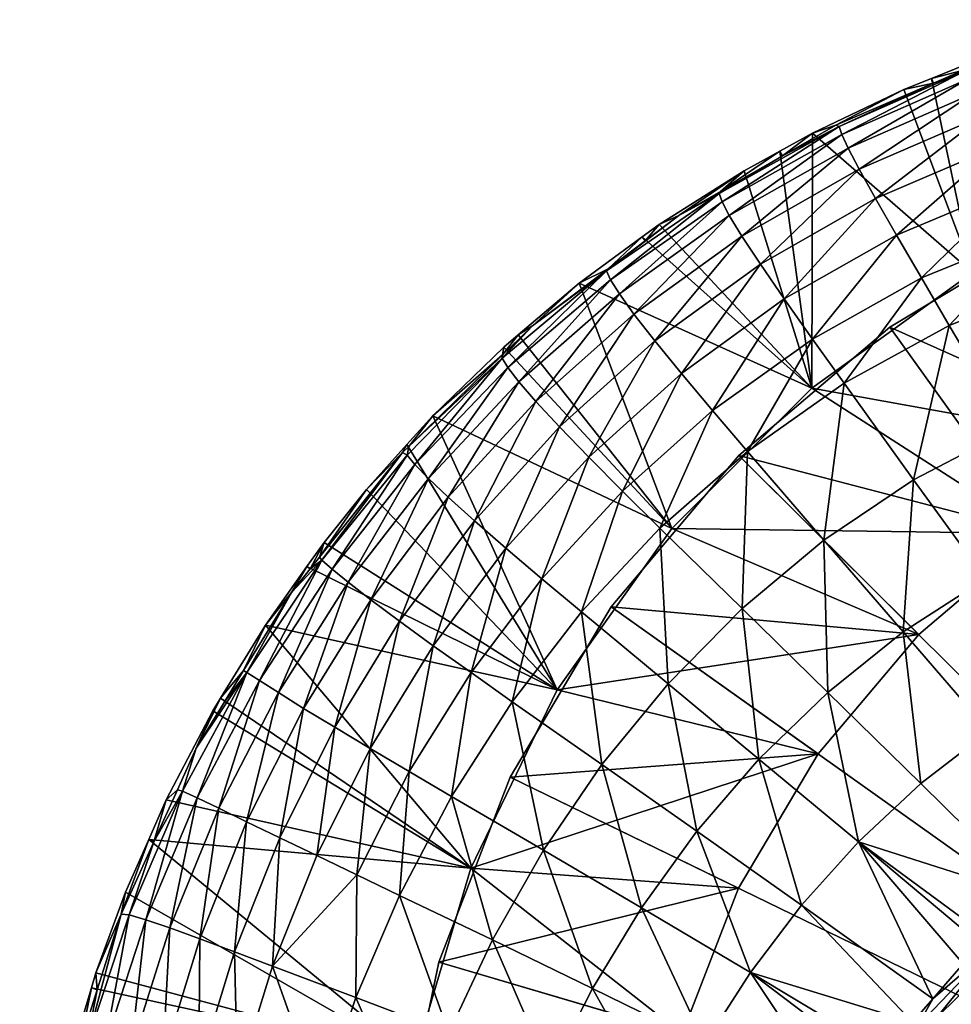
# Model space of a CAD drawing. Extents: x -0.193 to 0.201, y -0.206 to 0.062.
# Tile 253 of 256: x 0.133 to 0.153, y 0.039 to 0.06. Entities that reach past the tile are written whole.
import ezdxf

# ---------------------------------------------------------------- set-up
doc = ezdxf.new("R2010")
doc.units = 0
doc.layers.add('mesh', color=7, linetype='CONTINUOUS')

msp = doc.modelspace()

# ---------------------------------------------------------------- meshes
at = {"layer": 'mesh'}
mesh = msp.add_polyface(dxfattribs=at)
corners = [(0.152095, 0.058856, 0.007951), (0.152138, 0.058756, 0.01195), (0.151509, 0.058621, 0.007951), (0.152777, 0.059031, 0.01195), (0.153524, 0.059431, 0.007951), (0.153563, 0.059369, 0.011951), (0.148928, 0.057209, 0.01195), (0.14887, 0.057309, 0.007951), (0.149561, 0.05769, 0.007951), (0.14761, 0.056451, 0.01195), (0.152785, 0.059002, 0.013653), (0.150131, 0.05783, 0.013646), (0.155792, 0.060016, 0.013657), (0.147577, 0.056409, 0.013643), (0.152857, 0.058838, 0.015292), (0.150321, 0.057374, 0.016814), (0.150186, 0.057665, 0.01528), (0.152994, 0.05854, 0.016833), (0.155847, 0.059832, 0.0153), (0.155952, 0.059508, 0.016844), (0.147639, 0.056234, 0.01527), (0.150901, 0.056303, 0.019447), (0.153212, 0.058076, 0.018236), (0.153522, 0.057422, 0.019474), (0.150554, 0.056927, 0.018212), (0.156353, 0.05831, 0.01949), (0.153915, 0.056596, 0.020559), (0.152968, 0.054727, 0.007951), (0.150059, 0.05786, 0.01195), (0.155545, 0.060103, 0.007951), (0.155571, 0.060022, 0.01195)]
mesh.append_faces([[corners[k] for k in face] for face in [(0, 1, 2, 2), (0, 3, 1, 1), (4, 3, 0, 0), (4, 5, 3, 3), (6, 7, 8, 8), (9, 7, 6, 6), (1, 10, 11, 11), (3, 10, 1, 1), (5, 10, 3, 3), (5, 12, 10, 10), (13, 6, 11, 11), (14, 15, 16, 16), (14, 17, 15, 15), (18, 17, 14, 14), (18, 19, 17, 17), (11, 16, 20, 20), (10, 16, 11, 11), (10, 14, 16, 16), (12, 14, 10, 10), (12, 18, 14, 14), (21, 22, 23, 23), (21, 24, 22, 22), (25, 26, 23, 23), (17, 24, 15, 15), (17, 22, 24, 24), (19, 22, 17, 17), (0, 27, 4, 4), (27, 2, 8, 8), (0, 2, 27, 27), (2, 28, 8, 8), (2, 1, 28, 28), (29, 5, 4, 4), (29, 30, 5, 5), (6, 8, 28, 28), (1, 11, 28, 28), (11, 6, 28, 28)]])
mesh = msp.add_polyface(dxfattribs=at)
corners = [(0.14761, 0.056451, 0.01195), (0.148109, 0.05689, 0.007951), (0.14887, 0.057309, 0.007951), (0.146722, 0.05594, 0.01195), (0.146303, 0.055748, 0.007951), (0.146004, 0.0554, 0.01195), (0.145943, 0.055484, 0.007951), (0.14522, 0.05481, 0.01195), (0.144599, 0.054499, 0.007951), (0.145184, 0.054764, 0.01364), (0.147577, 0.056409, 0.013643), (0.148928, 0.057209, 0.01195), (0.147639, 0.056234, 0.01527), (0.145456, 0.054275, 0.016782), (0.145269, 0.054576, 0.015262), (0.147793, 0.055939, 0.016798), (0.150186, 0.057665, 0.01528), (0.150131, 0.05783, 0.013646), (0.146213, 0.053275, 0.019394), (0.14806, 0.055502, 0.01819), (0.148455, 0.054904, 0.019421), (0.145767, 0.053845, 0.018168), (0.144183, 0.051446, 0.019364), (0.14744, 0.051794, 0.021416), (0.146778, 0.052584, 0.02047), (0.148962, 0.054167, 0.020501), (0.145522, 0.050083, 0.021378), (0.144804, 0.050806, 0.020435), (0.150321, 0.057374, 0.016814), (0.149562, 0.053315, 0.02145), (0.14818, 0.050926, 0.022254), (0.149546, 0.052272, 0.007951), (0.146575, 0.049287, 0.007951), (0.149546, 0.052272, 0.007376), (0.146575, 0.049287, 0.007376)]
mesh.append_faces([[corners[k] for k in face] for face in [(0, 1, 2, 2), (3, 1, 0, 0), (3, 4, 1, 1), (5, 4, 3, 3), (5, 6, 4, 4), (7, 6, 5, 5), (7, 8, 6, 6), (3, 9, 5, 5), (3, 10, 9, 9), (0, 10, 3, 3), (0, 11, 10, 10), (7, 5, 9, 9), (12, 13, 14, 14), (12, 15, 13, 13), (16, 15, 12, 12), (10, 14, 9, 9), (10, 12, 14, 14), (17, 12, 10, 10), (18, 19, 20, 20), (18, 21, 19, 19), (22, 21, 18, 18), (23, 24, 25, 25), (26, 24, 23, 23), (26, 27, 24, 24), (18, 24, 27, 27), (20, 24, 18, 18), (20, 25, 24, 24), (15, 21, 13, 13), (15, 19, 21, 21), (28, 19, 15, 15), (29, 30, 23, 23), (1, 4, 31, 31), (31, 8, 32, 32), (31, 6, 8, 8), (4, 6, 31, 31), (33, 31, 34, 34)]])
mesh = msp.add_polyface(dxfattribs=at)
corners = [(0.150234, 0.052373, 0.022289), (0.149806, 0.04904, 0.023688), (0.14818, 0.050926, 0.022254), (0.152473, 0.053602, 0.022319), (0.151713, 0.050323, 0.023721), (0.15378, 0.0514, 0.02375), (0.154888, 0.054559, 0.022348), (0.150186, 0.057665, 0.01528), (0.150321, 0.057374, 0.016814), (0.147793, 0.055939, 0.016798), (0.148455, 0.054904, 0.019421), (0.150554, 0.056927, 0.018212), (0.150901, 0.056303, 0.019447), (0.14806, 0.055502, 0.01819), (0.151879, 0.054612, 0.02148), (0.153915, 0.056596, 0.020559), (0.154376, 0.055631, 0.02151), (0.151349, 0.055522, 0.02053), (0.149562, 0.053315, 0.02145), (0.148962, 0.054167, 0.020501), (0.14744, 0.051794, 0.021416), (0.153522, 0.057422, 0.019474), (0.149546, 0.052272, 0.007951), (0.14887, 0.057309, 0.007951), (0.148109, 0.05689, 0.007951), (0.149561, 0.05769, 0.007951), (0.152968, 0.054727, 0.007951), (0.149546, 0.052272, 0.007376), (0.157202, 0.05089, 0.007376), (0.152968, 0.054727, 0.007376), (0.146575, 0.049287, 0.007376), (0.154353, 0.049184, 0.007376), (0.156748, 0.056585, 0.007951), (0.15482, 0.055734, 0.001341), (0.151207, 0.05357, 0.0007), (0.15482, 0.055734, 0.0007), (0.151207, 0.05357, 0.001341), (0.147999, 0.050841, 0.0007), (0.147999, 0.050841, 0.001341)]
mesh.append_faces([[corners[k] for k in face] for face in [(0, 1, 2, 2), (3, 4, 0, 0), (3, 5, 4, 4), (6, 5, 3, 3), (7, 8, 9, 9), (10, 11, 12, 12), (10, 13, 11, 11), (14, 15, 16, 16), (14, 17, 15, 15), (18, 17, 14, 14), (18, 19, 17, 17), (20, 19, 18, 18), (12, 19, 10, 10), (12, 17, 19, 19), (21, 17, 12, 12), (21, 15, 17, 17), (8, 11, 13, 13), (18, 0, 2, 2), (14, 0, 18, 18), (14, 3, 0, 0), (16, 3, 14, 14), (16, 6, 3, 3), (22, 23, 24, 24), (22, 25, 23, 23), (26, 25, 22, 22), (27, 28, 29, 29), (30, 31, 27, 27), (27, 26, 22, 22), (29, 26, 27, 27), (29, 32, 26, 26), (33, 34, 35, 35), (36, 34, 33, 33), (36, 37, 34, 34), (38, 37, 36, 36), (36, 31, 38, 38), (33, 28, 36, 36)]])
mesh = msp.add_polyface(dxfattribs=at)
corners = [(0.160999, 0.043918, 0.027683), (0.160683, 0.044079, 0.027633), (0.160993, 0.044062, 0.027634), (0.159788, 0.043795, 0.027683), (0.159921, 0.043953, 0.027633), (0.160028, 0.047542, 0.026242), (0.161181, 0.044052, 0.027634), (0.158564, 0.043668, 0.027633), (0.15838, 0.047253, 0.026235), (0.158836, 0.043772, 0.027633), (0.156566, 0.046718, 0.026226), (0.158394, 0.043602, 0.027633), (0.159766, 0.043927, 0.027633), (0.157411, 0.043225, 0.027633), (0.154885, 0.045944, 0.026217), (0.156959, 0.043051, 0.027633), (0.156794, 0.042988, 0.027633), (0.154888, 0.054559, 0.022348), (0.156008, 0.052219, 0.023775), (0.15378, 0.0514, 0.02375), (0.157388, 0.055271, 0.022366), (0.158236, 0.052792, 0.023791), (0.159924, 0.055747, 0.022378), (0.16045, 0.053143, 0.023805), (0.159105, 0.050254, 0.025019), (0.160992, 0.050479, 0.025032), (0.157157, 0.04982, 0.025007), (0.155127, 0.04914, 0.024989), (0.153243, 0.048214, 0.024968), (0.152968, 0.054727, 0.007376), (0.157202, 0.05089, 0.007376), (0.160292, 0.052104, 0.007376), (0.149546, 0.052272, 0.007376), (0.154353, 0.049184, 0.007376), (0.166071, 0.032851, 0.0007), (0.15482, 0.055734, 0.0007), (0.151207, 0.05357, 0.0007), (0.15482, 0.055734, 0.001341), (0.15874, 0.057274, 0.001341), (0.16354, 0.052792, 0.007376), (0.161566, 0.047638, 0.026249), (0.162282, 0.043992, 0.027637)]
mesh.append_faces([[corners[k] for k in face] for face in [(0, 1, 2, 2), (3, 4, 1, 1), (5, 6, 2, 2), (7, 8, 9, 9), (7, 10, 8, 8), (11, 10, 7, 7), (8, 12, 9, 9), (8, 4, 12, 12), (5, 4, 8, 8), (5, 1, 4, 4), (2, 1, 5, 5), (13, 10, 11, 11), (13, 14, 10, 10), (15, 16, 14, 14), (17, 18, 19, 19), (20, 21, 18, 18), (22, 23, 21, 21), (5, 24, 25, 25), (8, 24, 5, 5), (8, 26, 24, 24), (10, 26, 8, 8), (10, 27, 26, 26), (14, 27, 10, 10), (14, 28, 27, 27), (18, 27, 19, 19), (18, 26, 27, 27), (21, 26, 18, 18), (21, 24, 26, 26), (23, 24, 21, 21), (23, 25, 24, 24), (29, 30, 31, 31), (32, 33, 30, 30), (34, 35, 36, 36), (37, 31, 30, 30), (38, 39, 31, 31), (40, 41, 5, 5)]])
mesh = msp.add_polyface(dxfattribs=at)
corners = [(0.143606, 0.053595, 0.01195), (0.144599, 0.054499, 0.007951), (0.14522, 0.05481, 0.01195), (0.143304, 0.053406, 0.007951), (0.143355, 0.053349, 0.01195), (0.142972, 0.052976, 0.01195), (0.142996, 0.053145, 0.007951), (0.141489, 0.051685, 0.007951), (0.142966, 0.052905, 0.013638), (0.145184, 0.054764, 0.01364), (0.143086, 0.052707, 0.015253), (0.141396, 0.050352, 0.016746), (0.141109, 0.05065, 0.015243), (0.143319, 0.052404, 0.016765), (0.145269, 0.054576, 0.015262), (0.145456, 0.054275, 0.016782), (0.140944, 0.050848, 0.013635), (0.144183, 0.051446, 0.019364), (0.143682, 0.051985, 0.018143), (0.145767, 0.053845, 0.018168), (0.142373, 0.049451, 0.019329), (0.141816, 0.049952, 0.018115), (0.146213, 0.053275, 0.019394), (0.144804, 0.050806, 0.020435), (0.146575, 0.049287, 0.007951), (0.140978, 0.05103, 0.01195), (0.140935, 0.05107, 0.007951), (0.140847, 0.050902, 0.01195)]
mesh.append_faces([[corners[k] for k in face] for face in [(0, 1, 2, 2), (0, 3, 1, 1), (4, 3, 0, 0), (5, 3, 4, 4), (5, 6, 3, 3), (7, 6, 5, 5), (0, 8, 4, 4), (0, 9, 8, 8), (2, 9, 0, 0), (8, 5, 4, 4), (10, 11, 12, 12), (10, 13, 11, 11), (14, 13, 10, 10), (14, 15, 13, 13), (8, 12, 16, 16), (8, 10, 12, 12), (9, 10, 8, 8), (9, 14, 10, 10), (17, 18, 19, 19), (20, 18, 17, 17), (20, 21, 18, 18), (22, 23, 17, 17), (13, 21, 11, 11), (13, 18, 21, 21), (15, 18, 13, 13), (15, 19, 18, 18), (7, 24, 6, 6), (24, 3, 6, 6), (24, 1, 3, 3), (7, 25, 26, 26), (7, 5, 25, 25), (26, 25, 27, 27), (8, 25, 5, 5), (16, 25, 8, 8), (25, 16, 27, 27)]])
mesh = msp.add_polyface(dxfattribs=at)
corners = [(0.154885, 0.045944, 0.026217), (0.156315, 0.042692, 0.027633), (0.153314, 0.044982, 0.026206), (0.155273, 0.042048, 0.027632), (0.154673, 0.041677, 0.027631), (0.152124, 0.039292, 0.027626), (0.149331, 0.041282, 0.026166), (0.150538, 0.042626, 0.026181), (0.14818, 0.050926, 0.022254), (0.149806, 0.04904, 0.023688), (0.148065, 0.047583, 0.02365), (0.150234, 0.052373, 0.022289), (0.151713, 0.050323, 0.023721), (0.153243, 0.048214, 0.024968), (0.151494, 0.047091, 0.024943), (0.151866, 0.043865, 0.026194), (0.149888, 0.045804, 0.024915), (0.148425, 0.044386, 0.024882), (0.147104, 0.042854, 0.024844), (0.148243, 0.039847, 0.026149), (0.146493, 0.045986, 0.023606), (0.15378, 0.0514, 0.02375), (0.155127, 0.04914, 0.024989), (0.146575, 0.049287, 0.007376), (0.151825, 0.047032, 0.007376), (0.154353, 0.049184, 0.007376), (0.144136, 0.045854, 0.007376), (0.149685, 0.044494, 0.007376), (0.166071, 0.032851, 0.0007), (0.151207, 0.05357, 0.0007), (0.147999, 0.050841, 0.0007), (0.145284, 0.047621, 0.0007), (0.143137, 0.043998, 0.0007), (0.147999, 0.050841, 0.001341), (0.145284, 0.047621, 0.001341), (0.151207, 0.05357, 0.001341), (0.157202, 0.05089, 0.007376), (0.154378, 0.041224, 0.027682), (0.154359, 0.041407, 0.027631), (0.153362, 0.040547, 0.027629)]
mesh.append_faces([[corners[k] for k in face] for face in [(0, 1, 2, 2), (3, 4, 2, 2), (5, 6, 7, 7), (8, 9, 10, 10), (11, 12, 9, 9), (2, 13, 0, 0), (2, 14, 13, 13), (15, 14, 2, 2), (15, 16, 14, 14), (7, 16, 15, 15), (7, 17, 16, 16), (6, 17, 7, 7), (6, 18, 17, 17), (19, 18, 6, 6), (10, 17, 20, 20), (10, 16, 17, 17), (9, 16, 10, 10), (9, 14, 16, 16), (12, 14, 9, 9), (12, 13, 14, 14), (21, 13, 12, 12), (21, 22, 13, 13), (23, 24, 25, 25), (26, 27, 24, 24), (28, 29, 30, 30), (28, 31, 32, 32), (33, 31, 30, 30), (34, 24, 27, 27), (33, 24, 34, 34), (33, 25, 24, 24), (35, 36, 25, 25), (37, 38, 4, 4), (7, 38, 39, 39), (15, 38, 7, 7), (2, 38, 15, 15), (2, 4, 38, 38)]])
mesh = msp.add_polyface(dxfattribs=at)
corners = [(0.143177, 0.045605, 0.022116), (0.145086, 0.044269, 0.023556), (0.143842, 0.042449, 0.023502), (0.144652, 0.047512, 0.022168), (0.146493, 0.045986, 0.023606), (0.146319, 0.049293, 0.022214), (0.148065, 0.047583, 0.02365), (0.14818, 0.050926, 0.022254), (0.148243, 0.039847, 0.026149), (0.145924, 0.041225, 0.024804), (0.147104, 0.042854, 0.024844), (0.148425, 0.044386, 0.024882), (0.14381, 0.048217, 0.021334), (0.144804, 0.050806, 0.020435), (0.145522, 0.050083, 0.021378), (0.143044, 0.048868, 0.020395), (0.142301, 0.046223, 0.021285), (0.144183, 0.051446, 0.019364), (0.142373, 0.049451, 0.019329), (0.14744, 0.051794, 0.021416), (0.141489, 0.051685, 0.007951), (0.144136, 0.045854, 0.007951), (0.146575, 0.049287, 0.007951), (0.144136, 0.045854, 0.007376), (0.151825, 0.047032, 0.007376), (0.146575, 0.049287, 0.007376), (0.142295, 0.042066, 0.007376), (0.149685, 0.044494, 0.007376), (0.147992, 0.041638, 0.007376), (0.149546, 0.052272, 0.007951), (0.145284, 0.047621, 0.001341), (0.145284, 0.047621, 0.0007), (0.147999, 0.050841, 0.001341), (0.143137, 0.043998, 0.0007), (0.143137, 0.043998, 0.001341), (0.141615, 0.040071, 0.001341)]
mesh.append_faces([[corners[k] for k in face] for face in [(0, 1, 2, 2), (3, 1, 0, 0), (3, 4, 1, 1), (5, 4, 3, 3), (5, 6, 4, 4), (7, 6, 5, 5), (8, 9, 10, 10), (1, 9, 2, 2), (1, 10, 9, 9), (4, 10, 1, 1), (4, 11, 10, 10), (12, 13, 14, 14), (12, 15, 13, 13), (16, 15, 12, 12), (17, 15, 18, 18), (17, 13, 15, 15), (12, 0, 16, 16), (12, 3, 0, 0), (14, 3, 12, 12), (14, 5, 3, 3), (19, 5, 14, 14), (19, 7, 5, 5), (20, 21, 22, 22), (23, 24, 25, 25), (26, 27, 23, 23), (28, 27, 26, 26), (23, 21, 26, 26), (23, 22, 21, 21), (25, 22, 23, 23), (25, 29, 22, 22), (30, 31, 32, 32), (30, 33, 31, 31), (34, 33, 30, 30), (34, 28, 35, 35), (34, 27, 28, 28), (30, 27, 34, 34)]])
mesh = msp.add_polyface(dxfattribs=at)
corners = [(0.137928, 0.047234, 0.007951), (0.138482, 0.04793, 0.01195), (0.137465, 0.046266, 0.01195), (0.138813, 0.04848, 0.007951), (0.13888, 0.04843, 0.01195), (0.139175, 0.048989, 0.007951), (0.139077, 0.048678, 0.01195), (0.14008, 0.050119, 0.007951), (0.140847, 0.050902, 0.01195), (0.140935, 0.05107, 0.007951), (0.139131, 0.048614, 0.013632), (0.140944, 0.050848, 0.013635), (0.137536, 0.046225, 0.013629), (0.139346, 0.048425, 0.015232), (0.138205, 0.0458, 0.016701), (0.137801, 0.046056, 0.01522), (0.139691, 0.048143, 0.016725), (0.141109, 0.05065, 0.015243), (0.141396, 0.050352, 0.016746), (0.14078, 0.047315, 0.01929), (0.141816, 0.049952, 0.018115), (0.142373, 0.049451, 0.019329), (0.14017, 0.047771, 0.018084), (0.139402, 0.045061, 0.019247), (0.142301, 0.046223, 0.021285), (0.141497, 0.046795, 0.02035), (0.143044, 0.048868, 0.020395), (0.138742, 0.045464, 0.018049), (0.144136, 0.045854, 0.007951), (0.141489, 0.051685, 0.007951)]
mesh.append_faces([[corners[k] for k in face] for face in [(0, 1, 2, 2), (3, 1, 0, 0), (3, 4, 1, 1), (5, 4, 3, 3), (5, 6, 4, 4), (7, 6, 5, 5), (7, 8, 6, 6), (9, 8, 7, 7), (8, 10, 6, 6), (8, 11, 10, 10), (1, 12, 2, 2), (1, 10, 12, 12), (4, 10, 1, 1), (4, 6, 10, 10), (13, 14, 15, 15), (13, 16, 14, 14), (17, 16, 13, 13), (17, 18, 16, 16), (10, 15, 12, 12), (10, 13, 15, 15), (11, 13, 10, 10), (11, 17, 13, 13), (19, 20, 21, 21), (19, 22, 20, 20), (23, 22, 19, 19), (24, 25, 26, 26), (21, 25, 19, 19), (21, 26, 25, 25), (16, 22, 27, 27), (18, 22, 16, 16), (18, 20, 22, 22), (7, 5, 28, 28), (9, 28, 29, 29), (9, 7, 28, 28), (28, 3, 0, 0), (5, 3, 28, 28)]])
mesh = msp.add_polyface(dxfattribs=at)
corners = [(0.170902, 0.037978, 0.0277), (0.148081, 0.031259, 0.0277), (0.148109, 0.031416, 0.0277), (0.147872, 0.030085, 0.0277), (0.150439, 0.036546, 0.0277), (0.149368, 0.03458, 0.0277), (0.150526, 0.036661, 0.0277), (0.148976, 0.033861, 0.0277), (0.148453, 0.032387, 0.0277), (0.156479, 0.042389, 0.0277), (0.157552, 0.042908, 0.0277), (0.147728, 0.029275, 0.0277), (0.14775, 0.027716, 0.0277), (0.147733, 0.028908, 0.0277), (0.162186, 0.043631, 0.0277), (0.163358, 0.043413, 0.0277), (0.170221, 0.038956, 0.0277), (0.15407, 0.040729, 0.0277), (0.153613, 0.040277, 0.0277), (0.154515, 0.041049, 0.0277), (0.152202, 0.038882, 0.0277), (0.151962, 0.038564, 0.0277), (0.148115, 0.025945, 0.0277), (0.147968, 0.026552, 0.0277), (0.156162, 0.042235, 0.0277), (0.155482, 0.041746, 0.0277), (0.153461, 0.040442, 0.027682), (0.151793, 0.038705, 0.027681), (0.153191, 0.040399, 0.027628), (0.153362, 0.040547, 0.027629), (0.152768, 0.040034, 0.027628), (0.152124, 0.039292, 0.027626), (0.154378, 0.041224, 0.027682), (0.150538, 0.042626, 0.026181), (0.147999, 0.050841, 0.0007), (0.145284, 0.047621, 0.0007), (0.166071, 0.032851, 0.0007), (0.141615, 0.040071, 0.0007), (0.14076, 0.035947, 0.0007), (0.154359, 0.041407, 0.027631)]
mesh.append_faces([[corners[k] for k in face] for face in [(0, 1, 2, 2), (0, 3, 1, 1), (4, 0, 5, 5), (4, 6, 0, 0), (0, 7, 5, 5), (0, 8, 7, 7), (2, 8, 0, 0), (9, 10, 0, 0), (0, 11, 3, 3), (12, 13, 0, 0), (14, 15, 16, 16), (17, 0, 18, 18), (17, 19, 0, 0), (0, 20, 18, 18), (0, 21, 20, 20), (6, 21, 0, 0), (22, 23, 0, 0), (0, 24, 9, 9), (0, 25, 24, 24), (19, 25, 0, 0), (26, 20, 27, 27), (28, 29, 26, 26), (26, 30, 28, 28), (26, 31, 30, 30), (27, 31, 26, 26), (26, 18, 20, 20), (26, 17, 18, 18), (32, 17, 26, 26), (32, 19, 17, 17), (33, 28, 30, 30), (33, 29, 28, 28), (31, 33, 30, 30), (34, 35, 36, 36), (37, 38, 36, 36), (26, 39, 32, 32), (26, 29, 39, 39)]])
mesh = msp.add_polyface(dxfattribs=at)
corners = [(0.137928, 0.047234, 0.007951), (0.137465, 0.046266, 0.01195), (0.136974, 0.045678, 0.007951), (0.141889, 0.043591, 0.02206), (0.142757, 0.040543, 0.023445), (0.140783, 0.041489, 0.022), (0.143842, 0.042449, 0.023502), (0.143177, 0.045605, 0.022116), (0.137536, 0.046225, 0.013629), (0.137071, 0.045621, 0.01195), (0.137801, 0.046056, 0.01522), (0.138205, 0.0458, 0.016701), (0.136939, 0.043343, 0.016675), (0.139402, 0.045061, 0.019247), (0.138742, 0.045464, 0.018049), (0.14017, 0.047771, 0.018084), (0.138234, 0.042711, 0.019201), (0.13753, 0.043054, 0.018012), (0.137273, 0.040286, 0.019153), (0.136532, 0.040562, 0.017973), (0.140989, 0.044118, 0.021231), (0.141497, 0.046795, 0.02035), (0.142301, 0.046223, 0.021285), (0.140156, 0.04461, 0.020301), (0.139871, 0.041925, 0.021174), (0.139019, 0.042333, 0.020248), (0.138078, 0.039985, 0.020194), (0.14078, 0.047315, 0.01929), (0.139691, 0.048143, 0.016725), (0.142295, 0.042066, 0.007951), (0.135818, 0.043516, 0.007951), (0.135447, 0.042674, 0.007951), (0.136809, 0.045409, 0.007951), (0.144136, 0.045854, 0.007951), (0.142295, 0.042066, 0.007376), (0.143137, 0.043998, 0.001341), (0.141615, 0.040071, 0.0007), (0.143137, 0.043998, 0.0007), (0.141615, 0.040071, 0.001341)]
mesh.append_faces([[corners[k] for k in face] for face in [(0, 1, 2, 2), (3, 4, 5, 5), (3, 6, 4, 4), (7, 6, 3, 3), (8, 9, 1, 1), (10, 11, 12, 12), (13, 14, 15, 15), (16, 14, 13, 13), (16, 17, 14, 14), (18, 17, 16, 16), (18, 19, 17, 17), (20, 21, 22, 22), (20, 23, 21, 21), (24, 23, 20, 20), (24, 25, 23, 23), (26, 25, 24, 24), (13, 25, 16, 16), (13, 23, 25, 25), (27, 23, 13, 13), (27, 21, 23, 23), (11, 17, 12, 12), (11, 14, 17, 17), (28, 14, 11, 11), (20, 5, 24, 24), (20, 3, 5, 5), (22, 3, 20, 20), (22, 7, 3, 3), (29, 30, 31, 31), (32, 30, 29, 29), (29, 2, 32, 32), (29, 0, 2, 2), (33, 0, 29, 29), (34, 33, 29, 29), (35, 36, 37, 37), (38, 36, 35, 35)]])
mesh = msp.add_polyface(dxfattribs=at)
corners = [(0.137465, 0.046266, 0.01195), (0.137071, 0.045621, 0.01195), (0.136974, 0.045678, 0.007951), (0.136459, 0.04462, 0.01195), (0.136809, 0.045409, 0.007951), (0.136056, 0.04373, 0.01195), (0.135818, 0.043516, 0.007951), (0.135555, 0.042626, 0.01195), (0.135447, 0.042674, 0.007951), (0.134858, 0.041086, 0.01195), (0.134956, 0.041559, 0.007951), (0.134323, 0.039839, 0.007951), (0.134352, 0.039481, 0.01195), (0.134228, 0.039521, 0.007951), (0.137536, 0.046225, 0.013629), (0.136168, 0.043704, 0.013624), (0.135031, 0.041072, 0.013618), (0.13413, 0.038351, 0.013612), (0.135385, 0.040971, 0.01519), (0.135893, 0.040796, 0.016647), (0.135067, 0.038174, 0.016619), (0.13648, 0.043564, 0.015205), (0.136939, 0.043343, 0.016675), (0.137801, 0.046056, 0.01522), (0.134517, 0.038295, 0.015173), (0.136514, 0.037798, 0.019106), (0.136532, 0.040562, 0.017973), (0.137273, 0.040286, 0.019153), (0.135746, 0.038002, 0.017933), (0.13753, 0.043054, 0.018012), (0.141102, 0.038027, 0.007951)]
mesh.append_faces([[corners[k] for k in face] for face in [(0, 1, 2, 2), (3, 2, 1, 1), (3, 4, 2, 2), (5, 4, 3, 3), (5, 6, 4, 4), (7, 6, 5, 5), (7, 8, 6, 6), (9, 8, 7, 7), (9, 10, 8, 8), (9, 11, 10, 10), (12, 11, 9, 9), (12, 13, 11, 11), (14, 3, 1, 1), (15, 3, 14, 14), (15, 5, 3, 3), (15, 7, 5, 5), (16, 7, 15, 15), (16, 9, 7, 7), (17, 9, 16, 16), (17, 12, 9, 9), (18, 19, 20, 20), (21, 19, 18, 18), (21, 22, 19, 19), (23, 22, 21, 21), (16, 18, 24, 24), (15, 18, 16, 16), (15, 21, 18, 18), (14, 21, 15, 15), (14, 23, 21, 21), (25, 26, 27, 27), (25, 28, 26, 26), (19, 26, 28, 28), (22, 26, 19, 19), (22, 29, 26, 26), (30, 10, 11, 11), (30, 8, 10, 10)]])
mesh = msp.add_polyface(dxfattribs=at)
corners = [(0.151793, 0.038705, 0.027681), (0.151962, 0.038564, 0.0277), (0.150526, 0.036661, 0.0277), (0.152202, 0.038882, 0.0277), (0.15035, 0.036778, 0.027679), (0.151112, 0.038127, 0.027622), (0.150875, 0.037855, 0.027622), (0.151688, 0.038791, 0.027624), (0.152124, 0.039292, 0.027626), (0.149138, 0.034698, 0.027678), (0.148976, 0.033861, 0.0277), (0.1482, 0.032474, 0.027676), (0.149368, 0.03458, 0.0277), (0.150439, 0.036546, 0.0277), (0.148453, 0.032387, 0.0277), (0.148109, 0.031416, 0.0277), (0.148041, 0.032528, 0.027604), (0.147853, 0.031316, 0.027675), (0.148115, 0.032765, 0.027605), (0.148269, 0.033262, 0.027606), (0.148704, 0.034188, 0.027609), (0.14898, 0.034776, 0.027611), (0.1494, 0.035564, 0.027614), (0.149216, 0.035279, 0.027613), (0.149331, 0.041282, 0.026166), (0.148243, 0.039847, 0.026149), (0.146421, 0.036761, 0.026111), (0.145695, 0.035124, 0.026092), (0.166071, 0.032851, 0.0007), (0.143137, 0.043998, 0.0007), (0.141615, 0.040071, 0.0007), (0.150236, 0.036862, 0.027618), (0.147273, 0.038337, 0.02613)]
mesh.append_faces([[corners[k] for k in face] for face in [(0, 1, 2, 2), (0, 3, 1, 1), (4, 0, 2, 2), (4, 5, 0, 0), (6, 5, 4, 4), (0, 7, 8, 8), (5, 7, 0, 0), (9, 10, 11, 11), (9, 12, 10, 10), (4, 12, 9, 9), (4, 13, 12, 12), (2, 13, 4, 4), (11, 14, 15, 15), (10, 14, 11, 11), (16, 11, 17, 17), (18, 11, 16, 16), (18, 19, 11, 11), (20, 11, 19, 19), (20, 9, 11, 11), (21, 9, 20, 20), (9, 22, 4, 4), (9, 23, 22, 22), (21, 23, 9, 9), (7, 24, 8, 8), (7, 25, 24, 24), (5, 25, 7, 7), (26, 22, 23, 23), (5, 6, 25, 25), (21, 26, 23, 23), (20, 27, 21, 21), (28, 29, 30, 30), (4, 31, 6, 6), (4, 22, 31, 31), (26, 31, 22, 22), (25, 31, 32, 32), (25, 6, 31, 31)]])
mesh = msp.add_polyface(dxfattribs=at)
corners = [(0.138539, 0.034789, 0.02182), (0.140048, 0.032242, 0.023223), (0.138159, 0.032442, 0.02177), (0.140468, 0.034409, 0.023272), (0.139106, 0.037082, 0.021878), (0.141064, 0.036518, 0.023327), (0.139855, 0.039317, 0.021939), (0.14183, 0.038563, 0.023386), (0.140783, 0.041489, 0.022), (0.142757, 0.040543, 0.023445), (0.142173, 0.031992, 0.024593), (0.142613, 0.033964, 0.02463), (0.143218, 0.035877, 0.024672), (0.137273, 0.040286, 0.019153), (0.138078, 0.039985, 0.020194), (0.137333, 0.037576, 0.02014), (0.138234, 0.042711, 0.019201), (0.139019, 0.042333, 0.020248), (0.136434, 0.032599, 0.020045), (0.137985, 0.030042, 0.021729), (0.136785, 0.035111, 0.020089), (0.139871, 0.041925, 0.021174), (0.141102, 0.038027, 0.007951), (0.133708, 0.037782, 0.007951), (0.140591, 0.033847, 0.007951), (0.134323, 0.039839, 0.007951), (0.134228, 0.039521, 0.007951), (0.142295, 0.042066, 0.007951), (0.135447, 0.042674, 0.007951), (0.140591, 0.033847, 0.007376), (0.140774, 0.029639, 0.007376), (0.141102, 0.038027, 0.007376), (0.142295, 0.042066, 0.007376), (0.141615, 0.040071, 0.001341), (0.14076, 0.035947, 0.0007), (0.141615, 0.040071, 0.0007), (0.14076, 0.035947, 0.001341), (0.140595, 0.031739, 0.0007), (0.140595, 0.031739, 0.001341), (0.146118, 0.035292, 0.007376)]
mesh.append_faces([[corners[k] for k in face] for face in [(0, 1, 2, 2), (0, 3, 1, 1), (4, 3, 0, 0), (4, 5, 3, 3), (6, 5, 4, 4), (6, 7, 5, 5), (8, 7, 6, 6), (8, 9, 7, 7), (3, 10, 1, 1), (3, 11, 10, 10), (5, 11, 3, 3), (7, 12, 5, 5), (13, 14, 15, 15), (16, 14, 13, 13), (16, 17, 14, 14), (18, 2, 19, 19), (20, 0, 2, 2), (15, 0, 20, 20), (15, 4, 0, 0), (14, 4, 15, 15), (14, 6, 4, 4), (21, 6, 14, 14), (21, 8, 6, 6), (22, 23, 24, 24), (25, 26, 22, 22), (27, 28, 22, 22), (29, 24, 30, 30), (29, 22, 24, 24), (31, 22, 29, 29), (31, 27, 22, 22), (32, 27, 31, 31), (33, 34, 35, 35), (36, 34, 33, 33), (36, 37, 34, 34), (38, 37, 36, 36), (36, 39, 38, 38)]])
mesh = msp.add_polyface(dxfattribs=at)
corners = [(0.14898, 0.034776, 0.027611), (0.145695, 0.035124, 0.026092), (0.146421, 0.036761, 0.026111), (0.145106, 0.033429, 0.026074), (0.148041, 0.032528, 0.027604), (0.144667, 0.031682, 0.026058), (0.148115, 0.032765, 0.027605), (0.148269, 0.033262, 0.027606), (0.148704, 0.034188, 0.027609), (0.147273, 0.038337, 0.02613), (0.145924, 0.041225, 0.024804), (0.148243, 0.039847, 0.026149), (0.144882, 0.039512, 0.024761), (0.143978, 0.037728, 0.024716), (0.143218, 0.035877, 0.024672), (0.142613, 0.033964, 0.02463), (0.142173, 0.031992, 0.024593), (0.144404, 0.029886, 0.026045), (0.141064, 0.036518, 0.023327), (0.14183, 0.038563, 0.023386), (0.142757, 0.040543, 0.023445), (0.143842, 0.042449, 0.023502), (0.146118, 0.035292, 0.007376), (0.140591, 0.033847, 0.007376), (0.145989, 0.031974, 0.007376), (0.141102, 0.038027, 0.007376), (0.146792, 0.038543, 0.007376), (0.142295, 0.042066, 0.007376), (0.147992, 0.041638, 0.007376), (0.166071, 0.032851, 0.0007), (0.14076, 0.035947, 0.0007), (0.140595, 0.031739, 0.0007), (0.140595, 0.031739, 0.001341), (0.14076, 0.035947, 0.001341), (0.141615, 0.040071, 0.001341), (0.147853, 0.031316, 0.027675), (0.147677, 0.031358, 0.027601), (0.150236, 0.036862, 0.027618)]
mesh.append_faces([[corners[k] for k in face] for face in [(0, 1, 2, 2), (3, 4, 5, 5), (3, 6, 4, 4), (1, 6, 3, 3), (1, 7, 6, 6), (8, 7, 1, 1), (9, 10, 11, 11), (9, 12, 10, 10), (2, 12, 9, 9), (2, 13, 12, 12), (1, 13, 2, 2), (1, 14, 13, 13), (3, 14, 1, 1), (3, 15, 14, 14), (5, 15, 3, 3), (5, 16, 15, 15), (17, 16, 5, 5), (18, 14, 15, 15), (19, 13, 14, 14), (20, 13, 19, 19), (20, 12, 13, 13), (21, 12, 20, 20), (21, 10, 12, 12), (22, 23, 24, 24), (22, 25, 23, 23), (26, 25, 22, 22), (26, 27, 25, 25), (28, 27, 26, 26), (29, 30, 31, 31), (32, 22, 24, 24), (33, 26, 22, 22), (34, 26, 33, 33), (34, 28, 26, 26), (4, 35, 36, 36), (9, 37, 2, 2), (5, 4, 36, 36)]])
mesh = msp.add_polyface(dxfattribs=at)
corners = [(0.133984, 0.038311, 0.01195), (0.134228, 0.039521, 0.007951), (0.134352, 0.039481, 0.01195), (0.133708, 0.037782, 0.007951), (0.13413, 0.038351, 0.013612), (0.133881, 0.035551, 0.015158), (0.134463, 0.035487, 0.016592), (0.134083, 0.032749, 0.016568), (0.134517, 0.038295, 0.015173), (0.135067, 0.038174, 0.016619), (0.135385, 0.040971, 0.01519), (0.135031, 0.041072, 0.013618), (0.135961, 0.035254, 0.019061), (0.135746, 0.038002, 0.017933), (0.136514, 0.037798, 0.019106), (0.135172, 0.035384, 0.017896), (0.135612, 0.032662, 0.019022), (0.134813, 0.032716, 0.017864), (0.134684, 0.030002, 0.017838), (0.136299, 0.030039, 0.020009), (0.136434, 0.032599, 0.020045), (0.136785, 0.035111, 0.020089), (0.137333, 0.037576, 0.02014), (0.137273, 0.040286, 0.019153), (0.133945, 0.029966, 0.016549), (0.135893, 0.040796, 0.016647), (0.137985, 0.030042, 0.021729), (0.138159, 0.032442, 0.02177), (0.133234, 0.035712, 0.007951), (0.1329, 0.033633, 0.007951), (0.140591, 0.033847, 0.007951), (0.133355, 0.036238, 0.007951), (0.141102, 0.038027, 0.007951), (0.132871, 0.033332, 0.007951), (0.132703, 0.031553, 0.007951)]
mesh.append_faces([[corners[k] for k in face] for face in [(0, 1, 2, 2), (0, 3, 1, 1), (0, 2, 4, 4), (5, 6, 7, 7), (8, 6, 5, 5), (8, 9, 6, 6), (10, 9, 8, 8), (4, 8, 5, 5), (11, 8, 4, 4), (12, 13, 14, 14), (12, 15, 13, 13), (16, 15, 12, 12), (16, 17, 15, 15), (18, 17, 16, 16), (16, 19, 18, 18), (16, 20, 19, 19), (12, 20, 16, 16), (12, 21, 20, 20), (14, 21, 12, 12), (14, 22, 21, 21), (23, 22, 14, 14), (7, 18, 24, 24), (7, 17, 18, 18), (6, 17, 7, 7), (6, 15, 17, 17), (9, 15, 6, 6), (9, 13, 15, 15), (25, 13, 9, 9), (20, 26, 19, 19), (21, 27, 20, 20), (28, 29, 30, 30), (30, 31, 28, 28), (30, 3, 31, 31), (32, 1, 3, 3), (30, 33, 34, 34), (29, 33, 30, 30)]])

doc.saveas('drawing.dxf')
